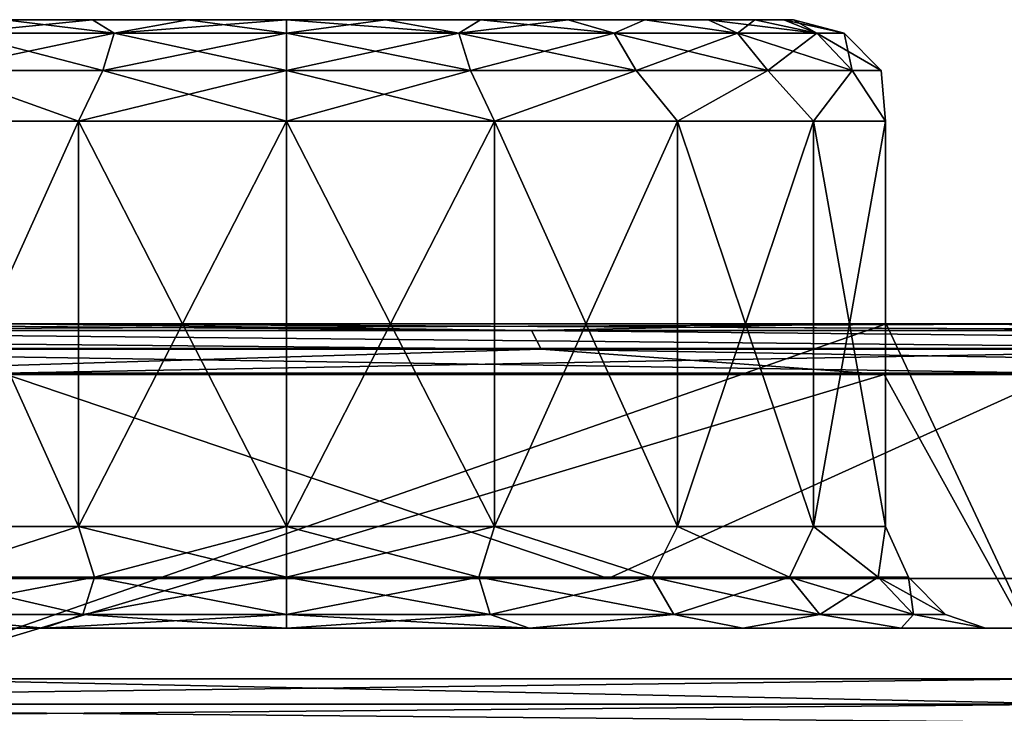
# Model space of a CAD drawing. Header units: millimetres. Extents: x -125 to 125, y -51 to 12.
# Tile 71 of 79: x 67.18 to 72.04, y 9.08 to 12.5. Entities that reach past the tile are written whole.
import ezdxf

# ---------------------------------------------------------------- set-up
doc = ezdxf.new("R2010")
doc.units = ezdxf.units.MM
doc.header["$LTSCALE"] = 65.185185
for name, color, linetype in [('1', 7, 'CONTINUOUS'), ('10', 7, 'CONTINUOUS'), ('11', 7, 'CONTINUOUS'), ('12', 7, 'CONTINUOUS'), ('2', 7, 'CONTINUOUS'), ('3', 7, 'CONTINUOUS'), ('33', 7, 'CONTINUOUS'), ('34', 7, 'CONTINUOUS'), ('4', 7, 'CONTINUOUS'), ('47', 7, 'CONTINUOUS'), ('48', 7, 'CONTINUOUS'), ('59', 7, 'CONTINUOUS'), ('60', 7, 'CONTINUOUS'), ('79', 7, 'CONTINUOUS'), ('80', 7, 'CONTINUOUS'), ('83', 7, 'CONTINUOUS'), ('85', 7, 'CONTINUOUS'), ('92', 7, 'CONTINUOUS')]:
    doc.layers.add(name, color=color, linetype=linetype)

msp = doc.modelspace()

# ---------------------------------------------------------------- linework, layer by layer
at = {"layer": '1', "linetype": 'CONTINUOUS'}
for points in [[(67.1061, 11, -105.3438), (67.1067, 11, -96.6265), (71.4571, 11, -102.4423), (67.1061, 11, -105.3438)], [(67.1067, 11, -96.6265), (67.2566, 11, -96.5223), (79.0941, 11, -96.6678), (67.1067, 11, -96.6265)], [(71.4571, 11, -102.4423), (67.1067, 11, -96.6265), (77.0169, 11, -98.3308), (71.4571, 11, -102.4423)], [(77.0169, 11, -98.3308), (67.1067, 11, -96.6265), (79.0941, 11, -96.6678), (77.0169, 11, -98.3308)], [(76.861, 11, 98.1353), (79.0942, 11, 96.3444), (67.1067, 11, 96.6265), (76.861, 11, 98.1353)], [(67.1067, 11, 96.6265), (79.0942, 11, 96.3444), (67.2566, 11, 96.5223), (67.1067, 11, 96.6265)], [(67.1069, 11, 105.0467), (76.861, 11, 98.1353), (67.1067, 11, 96.6265), (67.1069, 11, 105.0467)], [(71.3124, 11, 102.2384), (76.861, 11, 98.1353), (67.1069, 11, 105.0467), (71.3124, 11, 102.2384)], [(79.0941, 11, -96.6678), (67.2566, 11, -96.5223), (72.491, 11, -92.6556), (79.0941, 11, -96.6678)], [(67.2566, 11, 96.5223), (79.0942, 11, 96.3444), (72.491, 11, 92.6556), (67.2566, 11, 96.5223)]]:
    msp.add_3dface(points, dxfattribs=at)
at = {"layer": '10', "linetype": 'CONTINUOUS'}
for points in [[(67.1111, 12.5, 36.5444), (67.5434, 12.5, 36.7754), (67.1111, 12.5, 32.3869), (67.1111, 12.5, 36.5444)], [(67.1111, 12.5, 32.3869), (67.5434, 12.5, 36.7754), (67.5434, 12.5, 32.1559), (67.1111, 12.5, 32.3869)], [(67.5434, 12.5, 36.7754), (68.0124, 12.5, 36.9176), (67.5434, 12.5, 32.1559), (67.5434, 12.5, 36.7754)], [(67.5434, 12.5, 32.1559), (68.0124, 12.5, 36.9176), (68.0124, 12.5, 32.0137), (67.5434, 12.5, 32.1559)], [(68.0124, 12.5, 36.9176), (68.5, 12.5, 36.9656), (68.0124, 12.5, 32.0137), (68.0124, 12.5, 36.9176)], [(68.0124, 12.5, 32.0137), (68.5, 12.5, 36.9656), (68.5, 12.5, 31.9656), (68.0124, 12.5, 32.0137)], [(68.9876, 12.5, 32.0137), (68.5, 12.5, 31.9656), (68.9876, 12.5, 36.9176), (68.9876, 12.5, 32.0137)], [(68.5, 12.5, 31.9656), (68.5, 12.5, 36.9656), (68.9876, 12.5, 36.9176), (68.5, 12.5, 31.9656)], [(69.4566, 12.5, 32.1559), (68.9876, 12.5, 32.0137), (69.4566, 12.5, 36.7754), (69.4566, 12.5, 32.1559)], [(69.4566, 12.5, 36.7754), (68.9876, 12.5, 32.0137), (68.9876, 12.5, 36.9176), (69.4566, 12.5, 36.7754)], [(69.8889, 12.5, 32.3869), (69.4566, 12.5, 32.1559), (69.8889, 12.5, 36.5443), (69.8889, 12.5, 32.3869)], [(69.8889, 12.5, 36.5443), (69.4566, 12.5, 32.1559), (69.4566, 12.5, 36.7754), (69.8889, 12.5, 36.5443)], [(70.2677, 12.5, 32.6978), (69.8889, 12.5, 32.3869), (70.2677, 12.5, 36.2334), (70.2677, 12.5, 32.6978)], [(70.2677, 12.5, 36.2334), (69.8889, 12.5, 32.3869), (69.8889, 12.5, 36.5443), (70.2677, 12.5, 36.2334)], [(70.5787, 12.5, 33.0767), (70.2677, 12.5, 32.6978), (70.5787, 12.5, 35.8546), (70.5787, 12.5, 33.0767)], [(70.5787, 12.5, 35.8546), (70.2677, 12.5, 32.6978), (70.2677, 12.5, 36.2334), (70.5787, 12.5, 35.8546)], [(70.8097, 12.5, 35.4224), (70.5787, 12.5, 33.0767), (70.5787, 12.5, 35.8546), (70.8097, 12.5, 35.4224)], [(70.8097, 12.5, 33.5089), (70.5787, 12.5, 33.0767), (70.8097, 12.5, 35.4224), (70.8097, 12.5, 33.5089)], [(70.952, 12.5, 34.9534), (70.8097, 12.5, 33.5089), (70.8097, 12.5, 35.4224), (70.952, 12.5, 34.9534)], [(70.952, 12.5, 33.9779), (70.8097, 12.5, 33.5089), (70.952, 12.5, 34.9534), (70.952, 12.5, 33.9779)], [(71, 12.5, 34.4656), (70.952, 12.5, 33.9779), (70.952, 12.5, 34.9534), (71, 12.5, 34.4656)]]:
    msp.add_3dface(points, dxfattribs=at)
at = {"layer": '11', "linetype": 'CONTINUOUS'}
for points in [[(69.5261, 12, 37.2847), (68.5, 12, 37.4656), (69.5261, 10, 37.2847), (69.5261, 12, 37.2847)], [(68.5, 10, 31.4656), (69.5261, 12, 31.6466), (69.5261, 10, 31.6466), (68.5, 10, 31.4656)], [(68.5, 12, 31.4656), (69.5261, 12, 31.6466), (68.5, 10, 31.4656), (68.5, 12, 31.4656)], [(69.5261, 10, 37.2847), (68.5, 12, 37.4656), (68.5, 10, 37.4656), (69.5261, 10, 37.2847)], [(69.5261, 12, 31.6466), (70.4284, 12, 32.1675), (69.5261, 10, 31.6466), (69.5261, 12, 31.6466)], [(69.5261, 10, 31.6466), (70.4284, 12, 32.1675), (70.4284, 10, 32.1675), (69.5261, 10, 31.6466)], [(70.4284, 12, 36.7638), (69.5261, 12, 37.2847), (70.4284, 10, 36.7638), (70.4284, 12, 36.7638)], [(70.4284, 10, 36.7638), (69.5261, 12, 37.2847), (69.5261, 10, 37.2847), (70.4284, 10, 36.7638)], [(70.4284, 10, 32.1675), (71.0981, 12, 32.9656), (71.0981, 10, 32.9656), (70.4284, 10, 32.1675)], [(70.4284, 12, 32.1675), (71.0981, 12, 32.9656), (70.4284, 10, 32.1675), (70.4284, 12, 32.1675)], [(71.0981, 12, 35.9656), (70.4284, 12, 36.7638), (71.0981, 10, 35.9656), (71.0981, 12, 35.9656)], [(71.0981, 10, 35.9656), (70.4284, 12, 36.7638), (70.4284, 10, 36.7638), (71.0981, 10, 35.9656)], [(71.0981, 10, 32.9656), (71.4544, 12, 33.9447), (71.4544, 10, 33.9447), (71.0981, 10, 32.9656)], [(71.0981, 12, 32.9656), (71.4544, 12, 33.9447), (71.0981, 10, 32.9656), (71.0981, 12, 32.9656)], [(71.4544, 12, 34.9866), (71.0981, 12, 35.9656), (71.4544, 10, 34.9866), (71.4544, 12, 34.9866)], [(71.4544, 10, 34.9866), (71.0981, 12, 35.9656), (71.0981, 10, 35.9656), (71.4544, 10, 34.9866)], [(71.4544, 10, 33.9447), (71.4544, 12, 34.9866), (71.4544, 10, 34.9866), (71.4544, 10, 33.9447)], [(71.4544, 12, 33.9447), (71.4544, 12, 34.9866), (71.4544, 10, 33.9447), (71.4544, 12, 33.9447)]]:
    msp.add_3dface(points, dxfattribs=at)
at = {"layer": '12', "linetype": 'CONTINUOUS'}
for points in [[(67.4739, 12, 37.2847), (66.5716, 12, 36.7638), (67.4739, 10, 37.2847), (67.4739, 12, 37.2847)], [(66.5716, 10, 32.1675), (67.4739, 12, 31.6466), (67.4739, 10, 31.6466), (66.5716, 10, 32.1675)], [(66.5716, 12, 32.1675), (67.4739, 12, 31.6466), (66.5716, 10, 32.1675), (66.5716, 12, 32.1675)], [(67.4739, 10, 37.2847), (66.5716, 12, 36.7638), (66.5716, 10, 36.7638), (67.4739, 10, 37.2847)], [(68.5, 10, 37.4656), (68.5, 12, 37.4656), (67.4739, 12, 37.2847), (68.5, 10, 37.4656)], [(68.5, 10, 37.4656), (67.4739, 12, 37.2847), (67.4739, 10, 37.2847), (68.5, 10, 37.4656)], [(67.4739, 12, 31.6466), (68.5, 12, 31.4656), (67.4739, 10, 31.6466), (67.4739, 12, 31.6466)], [(68.5, 12, 31.4656), (68.5, 10, 31.4656), (67.4739, 10, 31.6466), (68.5, 12, 31.4656)]]:
    msp.add_3dface(points, dxfattribs=at)
at = {"layer": '2', "linetype": 'CONTINUOUS'}
for points in [[(62.6588, 9.5, -98.946), (62.6575, 9.5, -87.1152), (69.9376, 9.5, -93.9423), (62.6588, 9.5, -98.946)], [(62.6575, 9.5, 5.8077), (74.6433, 9.5), (62.6575, 9.5, -5.8077), (62.6575, 9.5, 5.8077)], [(74.6433, 9.5), (74.6433, 9.5, -11.2492), (62.6575, 9.5, -5.8077), (74.6433, 9.5)], [(62.6575, 9.5, 17.423), (74.6433, 9.5, 11.2492), (62.6575, 9.5, 5.8077), (62.6575, 9.5, 17.423)], [(74.6433, 9.5, 11.2492), (74.6433, 9.5), (62.6575, 9.5, 5.8077), (74.6433, 9.5, 11.2492)], [(62.6575, 9.5, 29.0384), (74.6433, 9.5, 22.4985), (62.6575, 9.5, 17.423), (62.6575, 9.5, 29.0384)], [(74.6433, 9.5, 22.4985), (74.6433, 9.5, 11.2492), (62.6575, 9.5, 17.423), (74.6433, 9.5, 22.4985)], [(62.6575, 9.5, 40.6538), (74.6433, 9.5, 33.7477), (62.6575, 9.5, 29.0384), (62.6575, 9.5, 40.6538)], [(74.6433, 9.5, 33.7477), (74.6433, 9.5, 22.4985), (62.6575, 9.5, 29.0384), (74.6433, 9.5, 33.7477)], [(62.6575, 9.5, 52.2691), (74.6433, 9.5, 44.9969), (62.6575, 9.5, 40.6538), (62.6575, 9.5, 52.2691)], [(74.6433, 9.5, 44.9969), (74.6433, 9.5, 33.7477), (62.6575, 9.5, 40.6538), (74.6433, 9.5, 44.9969)], [(62.6575, 9.5, 63.8845), (74.6433, 9.5, 56.2461), (62.6575, 9.5, 52.2691), (62.6575, 9.5, 63.8845)], [(74.6433, 9.5, 56.2461), (74.6433, 9.5, 44.9969), (62.6575, 9.5, 52.2691), (74.6433, 9.5, 56.2461)], [(62.6575, 9.5, 75.4998), (74.6433, 9.5, 67.4954), (62.6575, 9.5, 63.8845), (62.6575, 9.5, 75.4998)], [(74.6433, 9.5, 67.4954), (74.6433, 9.5, 56.2461), (62.6575, 9.5, 63.8845), (74.6433, 9.5, 67.4954)], [(62.6575, 9.5, 87.1152), (74.6433, 9.5, 78.7446), (62.6575, 9.5, 75.4998), (62.6575, 9.5, 87.1152)], [(74.6433, 9.5, 78.7446), (74.6433, 9.5, 67.4954), (62.6575, 9.5, 75.4998), (74.6433, 9.5, 78.7446)], [(62.6588, 9.5, 98.946), (74.6484, 9.5, 90.2444), (62.6575, 9.5, 87.1152), (62.6588, 9.5, 98.946)], [(74.6433, 9.5, -11.2492), (74.6433, 9.5, -22.4985), (62.6575, 9.5, -17.423), (74.6433, 9.5, -11.2492)], [(62.6575, 9.5, -87.1152), (74.6484, 9.5, -90.2444), (69.9376, 9.5, -93.9423), (62.6575, 9.5, -87.1152)], [(62.6575, 9.5, -75.4998), (74.6433, 9.5, -78.7446), (62.6575, 9.5, -87.1152), (62.6575, 9.5, -75.4998)], [(74.6433, 9.5, -78.7446), (74.6484, 9.5, -90.2444), (62.6575, 9.5, -87.1152), (74.6433, 9.5, -78.7446)], [(62.6575, 9.5, -63.8845), (74.6433, 9.5, -67.4954), (62.6575, 9.5, -75.4998), (62.6575, 9.5, -63.8845)], [(74.6433, 9.5, -67.4954), (74.6433, 9.5, -78.7446), (62.6575, 9.5, -75.4998), (74.6433, 9.5, -67.4954)], [(62.6575, 9.5, -52.2691), (74.6433, 9.5, -56.2461), (62.6575, 9.5, -63.8845), (62.6575, 9.5, -52.2691)], [(74.6433, 9.5, -56.2461), (74.6433, 9.5, -67.4954), (62.6575, 9.5, -63.8845), (74.6433, 9.5, -56.2461)], [(62.6575, 9.5, -40.6538), (74.6433, 9.5, -44.9969), (62.6575, 9.5, -52.2691), (62.6575, 9.5, -40.6538)], [(74.6433, 9.5, -44.9969), (74.6433, 9.5, -56.2461), (62.6575, 9.5, -52.2691), (74.6433, 9.5, -44.9969)], [(62.6575, 9.5, -29.0384), (74.6433, 9.5, -33.7477), (62.6575, 9.5, -40.6538), (62.6575, 9.5, -29.0384)], [(74.6433, 9.5, -33.7477), (74.6433, 9.5, -44.9969), (62.6575, 9.5, -40.6538), (74.6433, 9.5, -33.7477)], [(62.6575, 9.5, -17.423), (74.6433, 9.5, -22.4985), (62.6575, 9.5, -29.0384), (62.6575, 9.5, -17.423)], [(74.6433, 9.5, -22.4985), (74.6433, 9.5, -33.7477), (62.6575, 9.5, -29.0384), (74.6433, 9.5, -22.4985)], [(62.6575, 9.5, -5.8077), (74.6433, 9.5, -11.2492), (62.6575, 9.5, -17.423), (62.6575, 9.5, -5.8077)], [(74.6484, 9.5, 90.2444), (74.6433, 9.5, 78.7446), (62.6575, 9.5, 87.1152), (74.6484, 9.5, 90.2444)], [(69.9376, 9.5, 93.9423), (74.6484, 9.5, 90.2444), (62.6588, 9.5, 98.946), (69.9376, 9.5, 93.9423)]]:
    msp.add_3dface(points, dxfattribs=at)
at = {"layer": '3', "linetype": 'CONTINUOUS'}
for points in [[(67.1061, 11, -105.3438), (71.4571, 11, -102.4423), (66.4519, 9.25, -105.7577), (67.1061, 11, -105.3438)], [(66.4519, 9.25, -105.7577), (71.4571, 11, -102.4423), (72.2773, 9.25, -101.8653), (66.4519, 9.25, -105.7577)], [(71.4571, 11, -102.4423), (77.0169, 11, -98.3308), (72.2773, 9.25, -101.8653), (71.4571, 11, -102.4423)]]:
    msp.add_3dface(points, dxfattribs=at)
at = {"layer": '33', "linetype": 'CONTINUOUS'}
for points in [[(64.4943, 9.7435, -98.0588), (70.0868, 9.7435, -94.1429), (67.0992, 10.7565, -96.3273), (64.4943, 9.7435, -98.0588)], [(67.0992, 10.7565, -96.3273), (70.0868, 9.7435, -94.1429), (72.3219, 10.7565, -92.4706), (67.0992, 10.7565, -96.3273)], [(70.0868, 9.7435, -94.1429), (75.4421, 9.7435, -89.9084), (72.3219, 10.7565, -92.4706), (70.0868, 9.7435, -94.1429)]]:
    msp.add_3dface(points, dxfattribs=at)
at = {"layer": '34', "linetype": 'CONTINUOUS'}
for points in [[(64.4943, 9.7435, 98.0588), (67.0992, 10.7565, 96.3273), (70.0868, 9.7435, 94.1429), (64.4943, 9.7435, 98.0588)], [(67.0992, 10.7565, 96.3273), (72.3219, 10.7565, 92.4706), (70.0868, 9.7435, 94.1429), (67.0992, 10.7565, 96.3273)], [(70.0868, 9.7435, 94.1429), (72.3219, 10.7565, 92.4706), (75.4421, 9.7435, 89.9084), (70.0868, 9.7435, 94.1429)]]:
    msp.add_3dface(points, dxfattribs=at)
at = {"layer": '4', "linetype": 'CONTINUOUS'}
for points in [[(65.6692, 10.75, 106.2455), (66.4519, 9.25, 105.7577), (71.4475, 10.75, 102.449), (65.6692, 10.75, 106.2455)], [(66.4519, 9.25, 105.7577), (72.2773, 9.25, 101.8653), (71.4475, 10.75, 102.449), (66.4519, 9.25, 105.7577)], [(71.4475, 10.75, 102.449), (72.2773, 9.25, 101.8653), (77.0068, 10.75, 98.3386), (71.4475, 10.75, 102.449)]]:
    msp.add_3dface(points, dxfattribs=at)
at = {"layer": '47', "linetype": 'CONTINUOUS'}
for points in [[(67.6503, 12.4331, 37.0808), (67.1111, 12.5, 36.5444), (66.8837, 12.4331, 36.6903), (67.6503, 12.4331, 37.0808)], [(66.8837, 12.4331, 32.241), (67.5434, 12.5, 32.1559), (67.6503, 12.4331, 31.8505), (66.8837, 12.4331, 32.241)], [(67.1111, 12.5, 32.3869), (67.5434, 12.5, 32.1559), (66.8837, 12.4331, 32.241), (67.1111, 12.5, 32.3869)], [(67.5434, 12.5, 36.7754), (67.1111, 12.5, 36.5444), (67.6503, 12.4331, 37.0808), (67.5434, 12.5, 36.7754)], [(68.0124, 12.5, 36.9176), (67.5434, 12.5, 36.7754), (67.6503, 12.4331, 37.0808), (68.0124, 12.5, 36.9176)], [(67.5434, 12.5, 32.1559), (68.0124, 12.5, 32.0137), (67.6503, 12.4331, 31.8505), (67.5434, 12.5, 32.1559)], [(67.6503, 12.4331, 31.8505), (68.5, 12.5, 31.9656), (68.5, 12.4331, 31.7159), (67.6503, 12.4331, 31.8505)], [(68.0124, 12.5, 32.0137), (68.5, 12.5, 31.9656), (67.6503, 12.4331, 31.8505), (68.0124, 12.5, 32.0137)], [(68.5, 12.4331, 37.2154), (68.0124, 12.5, 36.9176), (67.6503, 12.4331, 37.0808), (68.5, 12.4331, 37.2154)], [(68.5, 12.5, 36.9656), (68.0124, 12.5, 36.9176), (68.5, 12.4331, 37.2154), (68.5, 12.5, 36.9656)], [(67.5936, 12.25, 37.2551), (66.8837, 12.4331, 36.6903), (66.776, 12.25, 36.8385), (67.5936, 12.25, 37.2551)], [(66.8837, 12.4331, 32.241), (67.6503, 12.4331, 31.8505), (66.776, 12.25, 32.0928), (66.8837, 12.4331, 32.241)], [(66.776, 12.25, 32.0928), (67.6503, 12.4331, 31.8505), (67.5936, 12.25, 31.6762), (66.776, 12.25, 32.0928)], [(67.6503, 12.4331, 37.0808), (66.8837, 12.4331, 36.6903), (67.5936, 12.25, 37.2551), (67.6503, 12.4331, 37.0808)], [(67.6503, 12.4331, 31.8505), (68.5, 12.4331, 31.7159), (67.5936, 12.25, 31.6762), (67.6503, 12.4331, 31.8505)], [(67.5936, 12.25, 31.6762), (68.5, 12.4331, 31.7159), (68.5, 12.25, 31.5326), (67.5936, 12.25, 31.6762)], [(68.5, 12.25, 37.3987), (67.6503, 12.4331, 37.0808), (67.5936, 12.25, 37.2551), (68.5, 12.25, 37.3987)], [(68.5, 12.4331, 37.2154), (67.6503, 12.4331, 37.0808), (68.5, 12.25, 37.3987), (68.5, 12.4331, 37.2154)], [(67.4739, 12, 31.6466), (66.5716, 12, 32.1675), (66.776, 12.25, 32.0928), (67.4739, 12, 31.6466)], [(66.5716, 12, 36.7638), (67.4739, 12, 37.2847), (66.776, 12.25, 36.8385), (66.5716, 12, 36.7638)], [(67.4739, 12, 37.2847), (67.5936, 12.25, 37.2551), (66.776, 12.25, 36.8385), (67.4739, 12, 37.2847)], [(67.4739, 12, 31.6466), (66.776, 12.25, 32.0928), (67.5936, 12.25, 31.6762), (67.4739, 12, 31.6466)], [(68.5, 12, 31.4656), (67.4739, 12, 31.6466), (68.5, 12.25, 31.5326), (68.5, 12, 31.4656)], [(67.4739, 12, 37.2847), (68.5, 12, 37.4656), (67.5936, 12.25, 37.2551), (67.4739, 12, 37.2847)], [(67.4739, 12, 31.6466), (67.5936, 12.25, 31.6762), (68.5, 12.25, 31.5326), (67.4739, 12, 31.6466)], [(68.5, 12, 37.4656), (68.5, 12.25, 37.3987), (67.5936, 12.25, 37.2551), (68.5, 12, 37.4656)]]:
    msp.add_3dface(points, dxfattribs=at)
at = {"layer": '48', "linetype": 'CONTINUOUS'}
for points in [[(68.9876, 12.5, 36.9176), (68.5, 12.5, 36.9656), (69.3497, 12.4331, 37.0808), (68.9876, 12.5, 36.9176)], [(68.5, 12.5, 36.9656), (68.5, 12.4331, 37.2154), (69.3497, 12.4331, 37.0808), (68.5, 12.5, 36.9656)], [(68.5, 12.5, 31.9656), (68.9876, 12.5, 32.0137), (68.5, 12.4331, 31.7159), (68.5, 12.5, 31.9656)], [(68.5, 12.4331, 31.7159), (68.9876, 12.5, 32.0137), (69.3497, 12.4331, 31.8505), (68.5, 12.4331, 31.7159)], [(68.9876, 12.5, 32.0137), (69.4566, 12.5, 32.1559), (69.3497, 12.4331, 31.8505), (68.9876, 12.5, 32.0137)], [(69.4566, 12.5, 36.7754), (68.9876, 12.5, 36.9176), (69.3497, 12.4331, 37.0808), (69.4566, 12.5, 36.7754)], [(69.4566, 12.5, 32.1559), (69.8889, 12.5, 32.3869), (69.3497, 12.4331, 31.8505), (69.4566, 12.5, 32.1559)], [(69.3497, 12.4331, 31.8505), (69.8889, 12.5, 32.3869), (70.1163, 12.4331, 32.241), (69.3497, 12.4331, 31.8505)], [(70.1163, 12.4331, 36.6903), (69.4566, 12.5, 36.7754), (69.3497, 12.4331, 37.0808), (70.1163, 12.4331, 36.6903)], [(69.8889, 12.5, 36.5443), (69.4566, 12.5, 36.7754), (70.1163, 12.4331, 36.6903), (69.8889, 12.5, 36.5443)], [(70.2677, 12.5, 36.2334), (69.8889, 12.5, 36.5443), (70.1163, 12.4331, 36.6903), (70.2677, 12.5, 36.2334)], [(69.8889, 12.5, 32.3869), (70.2677, 12.5, 32.6978), (70.1163, 12.4331, 32.241), (69.8889, 12.5, 32.3869)], [(70.1163, 12.4331, 32.241), (70.2677, 12.5, 32.6978), (70.7246, 12.4331, 32.8494), (70.1163, 12.4331, 32.241)], [(70.7246, 12.4331, 36.0819), (70.2677, 12.5, 36.2334), (70.1163, 12.4331, 36.6903), (70.7246, 12.4331, 36.0819)], [(70.5787, 12.5, 35.8546), (70.2677, 12.5, 36.2334), (70.7246, 12.4331, 36.0819), (70.5787, 12.5, 35.8546)], [(70.2677, 12.5, 32.6978), (70.5787, 12.5, 33.0767), (70.7246, 12.4331, 32.8494), (70.2677, 12.5, 32.6978)], [(71.1152, 12.4331, 35.3154), (70.5787, 12.5, 35.8546), (70.7246, 12.4331, 36.0819), (71.1152, 12.4331, 35.3154)], [(70.8097, 12.5, 35.4224), (70.5787, 12.5, 35.8546), (71.1152, 12.4331, 35.3154), (70.8097, 12.5, 35.4224)], [(70.5787, 12.5, 33.0767), (70.8097, 12.5, 33.5089), (70.7246, 12.4331, 32.8494), (70.5787, 12.5, 33.0767)], [(70.7246, 12.4331, 32.8494), (70.8097, 12.5, 33.5089), (71.1152, 12.4331, 33.6159), (70.7246, 12.4331, 32.8494)], [(70.952, 12.5, 34.9534), (70.8097, 12.5, 35.4224), (71.1152, 12.4331, 35.3154), (70.952, 12.5, 34.9534)], [(70.8097, 12.5, 33.5089), (70.952, 12.5, 33.9779), (71.1152, 12.4331, 33.6159), (70.8097, 12.5, 33.5089)], [(71.2498, 12.4331, 34.4656), (70.952, 12.5, 34.9534), (71.1152, 12.4331, 35.3154), (71.2498, 12.4331, 34.4656)], [(71, 12.5, 34.4656), (70.952, 12.5, 34.9534), (71.2498, 12.4331, 34.4656), (71, 12.5, 34.4656)], [(70.952, 12.5, 33.9779), (71, 12.5, 34.4656), (71.1152, 12.4331, 33.6159), (70.952, 12.5, 33.9779)], [(71.1152, 12.4331, 33.6159), (71, 12.5, 34.4656), (71.2498, 12.4331, 34.4656), (71.1152, 12.4331, 33.6159)], [(68.5, 12.4331, 37.2154), (68.5, 12.25, 37.3987), (69.4064, 12.25, 37.2551), (68.5, 12.4331, 37.2154)], [(69.3497, 12.4331, 37.0808), (68.5, 12.4331, 37.2154), (69.4064, 12.25, 37.2551), (69.3497, 12.4331, 37.0808)], [(68.5, 12.25, 31.5326), (68.5, 12.4331, 31.7159), (69.3497, 12.4331, 31.8505), (68.5, 12.25, 31.5326)], [(68.5, 12.25, 31.5326), (69.3497, 12.4331, 31.8505), (69.4064, 12.25, 31.6762), (68.5, 12.25, 31.5326)], [(70.1163, 12.4331, 36.6903), (69.3497, 12.4331, 37.0808), (70.224, 12.25, 36.8385), (70.1163, 12.4331, 36.6903)], [(70.224, 12.25, 36.8385), (69.3497, 12.4331, 37.0808), (69.4064, 12.25, 37.2551), (70.224, 12.25, 36.8385)], [(69.3497, 12.4331, 31.8505), (70.1163, 12.4331, 32.241), (69.4064, 12.25, 31.6762), (69.3497, 12.4331, 31.8505)], [(69.4064, 12.25, 31.6762), (70.1163, 12.4331, 32.241), (70.224, 12.25, 32.0928), (69.4064, 12.25, 31.6762)], [(70.7246, 12.4331, 36.0819), (70.1163, 12.4331, 36.6903), (70.8729, 12.25, 36.1896), (70.7246, 12.4331, 36.0819)], [(70.8729, 12.25, 36.1896), (70.1163, 12.4331, 36.6903), (70.224, 12.25, 36.8385), (70.8729, 12.25, 36.1896)], [(70.1163, 12.4331, 32.241), (70.7246, 12.4331, 32.8494), (70.224, 12.25, 32.0928), (70.1163, 12.4331, 32.241)], [(70.224, 12.25, 32.0928), (70.7246, 12.4331, 32.8494), (70.8729, 12.25, 32.7417), (70.224, 12.25, 32.0928)], [(71.1152, 12.4331, 35.3154), (70.7246, 12.4331, 36.0819), (71.2895, 12.25, 35.372), (71.1152, 12.4331, 35.3154)], [(71.2895, 12.25, 35.372), (70.7246, 12.4331, 36.0819), (70.8729, 12.25, 36.1896), (71.2895, 12.25, 35.372)], [(70.7246, 12.4331, 32.8494), (71.1152, 12.4331, 33.6159), (70.8729, 12.25, 32.7417), (70.7246, 12.4331, 32.8494)], [(70.8729, 12.25, 32.7417), (71.1152, 12.4331, 33.6159), (71.2895, 12.25, 33.5593), (70.8729, 12.25, 32.7417)], [(71.2498, 12.4331, 34.4656), (71.1152, 12.4331, 35.3154), (71.433, 12.25, 34.4656), (71.2498, 12.4331, 34.4656)], [(71.433, 12.25, 34.4656), (71.1152, 12.4331, 35.3154), (71.2895, 12.25, 35.372), (71.433, 12.25, 34.4656)], [(71.1152, 12.4331, 33.6159), (71.2498, 12.4331, 34.4656), (71.2895, 12.25, 33.5593), (71.1152, 12.4331, 33.6159)], [(71.2895, 12.25, 33.5593), (71.2498, 12.4331, 34.4656), (71.433, 12.25, 34.4656), (71.2895, 12.25, 33.5593)], [(69.5261, 12, 31.6466), (68.5, 12, 31.4656), (69.4064, 12.25, 31.6762), (69.5261, 12, 31.6466)], [(68.5, 12, 31.4656), (68.5, 12.25, 31.5326), (69.4064, 12.25, 31.6762), (68.5, 12, 31.4656)], [(68.5, 12.25, 37.3987), (69.5261, 12, 37.2847), (69.4064, 12.25, 37.2551), (68.5, 12.25, 37.3987)], [(68.5, 12, 37.4656), (69.5261, 12, 37.2847), (68.5, 12.25, 37.3987), (68.5, 12, 37.4656)], [(69.5261, 12, 37.2847), (70.224, 12.25, 36.8385), (69.4064, 12.25, 37.2551), (69.5261, 12, 37.2847)], [(69.5261, 12, 31.6466), (69.4064, 12.25, 31.6762), (70.224, 12.25, 32.0928), (69.5261, 12, 31.6466)], [(69.5261, 12, 37.2847), (70.4284, 12, 36.7638), (70.224, 12.25, 36.8385), (69.5261, 12, 37.2847)], [(70.4284, 12, 32.1675), (69.5261, 12, 31.6466), (70.224, 12.25, 32.0928), (70.4284, 12, 32.1675)], [(70.4284, 12, 32.1675), (70.224, 12.25, 32.0928), (70.8729, 12.25, 32.7417), (70.4284, 12, 32.1675)], [(70.4284, 12, 36.7638), (70.8729, 12.25, 36.1896), (70.224, 12.25, 36.8385), (70.4284, 12, 36.7638)], [(71.0981, 12, 32.9656), (70.4284, 12, 32.1675), (70.8729, 12.25, 32.7417), (71.0981, 12, 32.9656)], [(70.4284, 12, 36.7638), (71.0981, 12, 35.9656), (70.8729, 12.25, 36.1896), (70.4284, 12, 36.7638)], [(71.0981, 12, 35.9656), (71.2895, 12.25, 35.372), (70.8729, 12.25, 36.1896), (71.0981, 12, 35.9656)], [(71.0981, 12, 32.9656), (70.8729, 12.25, 32.7417), (71.2895, 12.25, 33.5593), (71.0981, 12, 32.9656)], [(71.4544, 12, 33.9447), (71.0981, 12, 32.9656), (71.2895, 12.25, 33.5593), (71.4544, 12, 33.9447)], [(71.0981, 12, 35.9656), (71.4544, 12, 34.9866), (71.2895, 12.25, 35.372), (71.0981, 12, 35.9656)], [(71.4544, 12, 34.9866), (71.433, 12.25, 34.4656), (71.2895, 12.25, 35.372), (71.4544, 12, 34.9866)], [(71.4544, 12, 33.9447), (71.2895, 12.25, 33.5593), (71.433, 12.25, 34.4656), (71.4544, 12, 33.9447)], [(71.4544, 12, 34.9866), (71.4544, 12, 33.9447), (71.433, 12.25, 34.4656), (71.4544, 12, 34.9866)]]:
    msp.add_3dface(points, dxfattribs=at)
at = {"layer": '59', "linetype": 'CONTINUOUS'}
for points in [[(66.5716, 10, 32.1675), (67.4739, 10, 31.6466), (66.6973, 9.75, 31.9844), (66.5716, 10, 32.1675)], [(67.4739, 10, 37.2847), (66.5716, 10, 36.7638), (66.6973, 9.75, 36.9469), (67.4739, 10, 37.2847)], [(67.4739, 10, 31.6466), (67.5522, 9.75, 31.5488), (66.6973, 9.75, 31.9844), (67.4739, 10, 31.6466)], [(67.4739, 10, 37.2847), (66.6973, 9.75, 36.9469), (67.5522, 9.75, 37.3825), (67.4739, 10, 37.2847)], [(68.5, 10, 37.4656), (67.4739, 10, 37.2847), (68.5, 9.75, 37.5326), (68.5, 10, 37.4656)], [(67.4739, 10, 31.6466), (68.5, 10, 31.4656), (67.5522, 9.75, 31.5488), (67.4739, 10, 31.6466)], [(67.4739, 10, 37.2847), (67.5522, 9.75, 37.3825), (68.5, 9.75, 37.5326), (67.4739, 10, 37.2847)], [(68.5, 10, 31.4656), (68.5, 9.75, 31.3987), (67.5522, 9.75, 31.5488), (68.5, 10, 31.4656)], [(67.4956, 9.5669, 31.3745), (66.5896, 9.5669, 31.8362), (67.5522, 9.75, 31.5488), (67.4956, 9.5669, 31.3745)], [(66.5896, 9.5669, 37.0951), (67.4956, 9.5669, 37.5568), (66.6973, 9.75, 36.9469), (66.5896, 9.5669, 37.0951)], [(67.5522, 9.75, 31.5488), (66.5896, 9.5669, 31.8362), (66.6973, 9.75, 31.9844), (67.5522, 9.75, 31.5488)], [(66.6973, 9.75, 36.9469), (67.4956, 9.5669, 37.5568), (67.5522, 9.75, 37.3825), (66.6973, 9.75, 36.9469)], [(68.5, 9.75, 31.3987), (67.4956, 9.5669, 31.3745), (67.5522, 9.75, 31.5488), (68.5, 9.75, 31.3987)], [(68.5, 9.5669, 31.2154), (67.4956, 9.5669, 31.3745), (68.5, 9.75, 31.3987), (68.5, 9.5669, 31.2154)], [(67.4956, 9.5669, 37.5568), (68.5, 9.5669, 37.7159), (67.5522, 9.75, 37.3825), (67.4956, 9.5669, 37.5568)], [(67.5522, 9.75, 37.3825), (68.5, 9.5669, 37.7159), (68.5, 9.75, 37.5326), (67.5522, 9.75, 37.3825)], [(67.303, 9.5, 37.7546), (66.5896, 9.5669, 37.0951), (66.2503, 9.5, 37.1468), (67.303, 9.5, 37.7546)], [(66.2503, 9.5, 31.7844), (66.5896, 9.5669, 31.8362), (67.303, 9.5, 31.1767), (66.2503, 9.5, 31.7844)], [(66.5896, 9.5669, 31.8362), (67.4956, 9.5669, 31.3745), (67.303, 9.5, 31.1767), (66.5896, 9.5669, 31.8362)], [(67.4956, 9.5669, 37.5568), (66.5896, 9.5669, 37.0951), (67.303, 9.5, 37.7546), (67.4956, 9.5669, 37.5568)], [(68.5, 9.5669, 31.2154), (68.5, 9.5, 30.9656), (67.303, 9.5, 31.1767), (68.5, 9.5669, 31.2154)], [(67.4956, 9.5669, 31.3745), (68.5, 9.5669, 31.2154), (67.303, 9.5, 31.1767), (67.4956, 9.5669, 31.3745)], [(68.5, 9.5, 37.9656), (67.4956, 9.5669, 37.5568), (67.303, 9.5, 37.7546), (68.5, 9.5, 37.9656)], [(68.5, 9.5669, 37.7159), (67.4956, 9.5669, 37.5568), (68.5, 9.5, 37.9656), (68.5, 9.5669, 37.7159)]]:
    msp.add_3dface(points, dxfattribs=at)
at = {"layer": '60', "linetype": 'CONTINUOUS'}
for points in [[(69.5261, 10, 37.2847), (68.5, 10, 37.4656), (69.4478, 9.75, 37.3825), (69.5261, 10, 37.2847)], [(68.5, 10, 31.4656), (69.5261, 10, 31.6466), (68.5, 9.75, 31.3987), (68.5, 10, 31.4656)], [(68.5, 9.75, 31.3987), (69.5261, 10, 31.6466), (69.4478, 9.75, 31.5488), (68.5, 9.75, 31.3987)], [(68.5, 10, 37.4656), (68.5, 9.75, 37.5326), (69.4478, 9.75, 37.3825), (68.5, 10, 37.4656)], [(69.5261, 10, 31.6466), (70.3027, 9.75, 31.9844), (69.4478, 9.75, 31.5488), (69.5261, 10, 31.6466)], [(69.5261, 10, 37.2847), (69.4478, 9.75, 37.3825), (70.3027, 9.75, 36.9469), (69.5261, 10, 37.2847)], [(69.5261, 10, 31.6466), (70.4284, 10, 32.1675), (70.3027, 9.75, 31.9844), (69.5261, 10, 31.6466)], [(70.4284, 10, 36.7638), (69.5261, 10, 37.2847), (70.3027, 9.75, 36.9469), (70.4284, 10, 36.7638)], [(70.4284, 10, 36.7638), (70.3027, 9.75, 36.9469), (70.9812, 9.75, 36.2684), (70.4284, 10, 36.7638)], [(70.4284, 10, 32.1675), (70.9812, 9.75, 32.6629), (70.3027, 9.75, 31.9844), (70.4284, 10, 32.1675)], [(70.4284, 10, 32.1675), (71.0981, 10, 32.9656), (70.9812, 9.75, 32.6629), (70.4284, 10, 32.1675)], [(71.0981, 10, 35.9656), (70.4284, 10, 36.7638), (70.9812, 9.75, 36.2684), (71.0981, 10, 35.9656)], [(71.0981, 10, 32.9656), (71.4169, 9.75, 33.5179), (70.9812, 9.75, 32.6629), (71.0981, 10, 32.9656)], [(71.0981, 10, 35.9656), (70.9812, 9.75, 36.2684), (71.4169, 9.75, 35.4134), (71.0981, 10, 35.9656)], [(71.0981, 10, 32.9656), (71.4544, 10, 33.9447), (71.4169, 9.75, 33.5179), (71.0981, 10, 32.9656)], [(71.4544, 10, 34.9866), (71.0981, 10, 35.9656), (71.4169, 9.75, 35.4134), (71.4544, 10, 34.9866)], [(71.4544, 10, 33.9447), (71.567, 9.75, 34.4656), (71.4169, 9.75, 33.5179), (71.4544, 10, 33.9447)], [(71.4544, 10, 34.9866), (71.4169, 9.75, 35.4134), (71.567, 9.75, 34.4656), (71.4544, 10, 34.9866)], [(71.4544, 10, 33.9447), (71.4544, 10, 34.9866), (71.567, 9.75, 34.4656), (71.4544, 10, 33.9447)], [(68.5, 9.75, 37.5326), (69.5044, 9.5669, 37.5568), (69.4478, 9.75, 37.3825), (68.5, 9.75, 37.5326)], [(68.5, 9.75, 37.5326), (68.5, 9.5669, 37.7159), (69.5044, 9.5669, 37.5568), (68.5, 9.75, 37.5326)], [(68.5, 9.5669, 31.2154), (68.5, 9.75, 31.3987), (69.4478, 9.75, 31.5488), (68.5, 9.5669, 31.2154)], [(69.5044, 9.5669, 31.3745), (68.5, 9.5669, 31.2154), (69.4478, 9.75, 31.5488), (69.5044, 9.5669, 31.3745)], [(69.4478, 9.75, 37.3825), (70.4104, 9.5669, 37.0951), (70.3027, 9.75, 36.9469), (69.4478, 9.75, 37.3825)], [(69.5044, 9.5669, 37.5568), (70.4104, 9.5669, 37.0951), (69.4478, 9.75, 37.3825), (69.5044, 9.5669, 37.5568)], [(70.3027, 9.75, 31.9844), (69.5044, 9.5669, 31.3745), (69.4478, 9.75, 31.5488), (70.3027, 9.75, 31.9844)], [(70.4104, 9.5669, 31.8362), (69.5044, 9.5669, 31.3745), (70.3027, 9.75, 31.9844), (70.4104, 9.5669, 31.8362)], [(70.4104, 9.5669, 37.0951), (71.1295, 9.5669, 36.3761), (70.3027, 9.75, 36.9469), (70.4104, 9.5669, 37.0951)], [(70.3027, 9.75, 36.9469), (71.1295, 9.5669, 36.3761), (70.9812, 9.75, 36.2684), (70.3027, 9.75, 36.9469)], [(70.9812, 9.75, 32.6629), (70.4104, 9.5669, 31.8362), (70.3027, 9.75, 31.9844), (70.9812, 9.75, 32.6629)], [(71.1295, 9.5669, 32.5552), (70.4104, 9.5669, 31.8362), (70.9812, 9.75, 32.6629), (71.1295, 9.5669, 32.5552)], [(71.1295, 9.5669, 36.3761), (71.5911, 9.5669, 35.47), (70.9812, 9.75, 36.2684), (71.1295, 9.5669, 36.3761)], [(71.4169, 9.75, 33.5179), (71.1295, 9.5669, 32.5552), (70.9812, 9.75, 32.6629), (71.4169, 9.75, 33.5179)], [(70.9812, 9.75, 36.2684), (71.5911, 9.5669, 35.47), (71.4169, 9.75, 35.4134), (70.9812, 9.75, 36.2684)], [(71.5911, 9.5669, 33.4613), (71.1295, 9.5669, 32.5552), (71.4169, 9.75, 33.5179), (71.5911, 9.5669, 33.4613)], [(71.5911, 9.5669, 35.47), (71.7502, 9.5669, 34.4656), (71.4169, 9.75, 35.4134), (71.5911, 9.5669, 35.47)], [(71.567, 9.75, 34.4656), (71.5911, 9.5669, 33.4613), (71.4169, 9.75, 33.5179), (71.567, 9.75, 34.4656)], [(71.4169, 9.75, 35.4134), (71.7502, 9.5669, 34.4656), (71.567, 9.75, 34.4656), (71.4169, 9.75, 35.4134)], [(71.7502, 9.5669, 34.4656), (71.5911, 9.5669, 33.4613), (71.567, 9.75, 34.4656), (71.7502, 9.5669, 34.4656)], [(69.5044, 9.5669, 37.5568), (68.5, 9.5669, 37.7159), (69.697, 9.5, 37.7546), (69.5044, 9.5669, 37.5568)], [(68.5, 9.5669, 37.7159), (68.5, 9.5, 37.9656), (69.697, 9.5, 37.7546), (68.5, 9.5669, 37.7159)], [(68.5, 9.5, 30.9656), (68.5, 9.5669, 31.2154), (69.5044, 9.5669, 31.3745), (68.5, 9.5, 30.9656)], [(68.5, 9.5, 30.9656), (69.5044, 9.5669, 31.3745), (69.697, 9.5, 31.1767), (68.5, 9.5, 30.9656)], [(70.4104, 9.5669, 37.0951), (69.5044, 9.5669, 37.5568), (69.697, 9.5, 37.7546), (70.4104, 9.5669, 37.0951)], [(69.5044, 9.5669, 31.3745), (70.4104, 9.5669, 31.8362), (69.697, 9.5, 31.1767), (69.5044, 9.5669, 31.3745)], [(70.7497, 9.5, 37.1468), (70.4104, 9.5669, 37.0951), (69.697, 9.5, 37.7546), (70.7497, 9.5, 37.1468)], [(69.697, 9.5, 31.1767), (70.4104, 9.5669, 31.8362), (70.7497, 9.5, 31.7844), (69.697, 9.5, 31.1767)], [(71.1295, 9.5669, 36.3761), (70.4104, 9.5669, 37.0951), (70.7497, 9.5, 37.1468), (71.1295, 9.5669, 36.3761)], [(70.4104, 9.5669, 31.8362), (71.1295, 9.5669, 32.5552), (70.7497, 9.5, 31.7844), (70.4104, 9.5669, 31.8362)], [(71.5311, 9.5, 36.2157), (71.1295, 9.5669, 36.3761), (70.7497, 9.5, 37.1468), (71.5311, 9.5, 36.2157)], [(70.7497, 9.5, 31.7844), (71.1295, 9.5669, 32.5552), (71.5311, 9.5, 32.7156), (70.7497, 9.5, 31.7844)], [(71.5911, 9.5669, 35.47), (71.1295, 9.5669, 36.3761), (71.5311, 9.5, 36.2157), (71.5911, 9.5669, 35.47)], [(71.1295, 9.5669, 32.5552), (71.5911, 9.5669, 33.4613), (71.5311, 9.5, 32.7156), (71.1295, 9.5669, 32.5552)], [(71.9468, 9.5, 35.0734), (71.5911, 9.5669, 35.47), (71.5311, 9.5, 36.2157), (71.9468, 9.5, 35.0734)], [(71.5311, 9.5, 32.7156), (71.5911, 9.5669, 33.4613), (71.9468, 9.5, 33.8579), (71.5311, 9.5, 32.7156)], [(71.7502, 9.5669, 34.4656), (71.5911, 9.5669, 35.47), (71.9468, 9.5, 35.0734), (71.7502, 9.5669, 34.4656)], [(71.5911, 9.5669, 33.4613), (71.7502, 9.5669, 34.4656), (71.9468, 9.5, 33.8579), (71.5911, 9.5669, 33.4613)], [(71.9468, 9.5, 33.8579), (71.7502, 9.5669, 34.4656), (71.9468, 9.5, 35.0734), (71.9468, 9.5, 33.8579)]]:
    msp.add_3dface(points, dxfattribs=at)
at = {"layer": '79', "linetype": 'CONTINUOUS'}
for points in [[(72.4309, 9.1251, 101.715), (66.4519, 9.25, 105.7577), (62.4343, 9.1251, 108.1395), (72.4309, 9.1251, 101.715)], [(72.2773, 9.25, 101.8653), (66.4519, 9.25, 105.7577), (72.4309, 9.1251, 101.715), (72.2773, 9.25, 101.8653)], [(72.3778, 9.0335, 101.6404), (62.4343, 9.1251, 108.1395), (62.3886, 9.0335, 108.0602), (72.3778, 9.0335, 101.6404)], [(72.4309, 9.1251, 101.715), (62.4343, 9.1251, 108.1395), (72.3778, 9.0335, 101.6404), (72.4309, 9.1251, 101.715)]]:
    msp.add_3dface(points, dxfattribs=at)
at = {"layer": '80', "linetype": 'CONTINUOUS'}
for points in [[(66.4519, 9.25, -105.7577), (72.2773, 9.25, -101.8653), (62.4343, 9.1251, -108.1395), (66.4519, 9.25, -105.7577)], [(62.4343, 9.1251, -108.1395), (72.2773, 9.25, -101.8653), (72.4309, 9.1251, -101.715), (62.4343, 9.1251, -108.1395)], [(62.4343, 9.1251, -108.1395), (72.4309, 9.1251, -101.715), (62.3886, 9.0335, -108.0602), (62.4343, 9.1251, -108.1395)], [(62.3886, 9.0335, -108.0602), (72.4309, 9.1251, -101.715), (72.3778, 9.0335, -101.6404), (62.3886, 9.0335, -108.0602)]]:
    msp.add_3dface(points, dxfattribs=at)
at = {"layer": '83', "linetype": 'CONTINUOUS'}
for points in [[(67.1067, 11, -96.6265), (64.4905, 10.9676, -98.2447), (73.685, 10.9676, -91.5509), (67.1067, 11, -96.6265)], [(67.2566, 11, -96.5223), (67.1067, 11, -96.6265), (73.685, 10.9676, -91.5509), (67.2566, 11, -96.5223)], [(72.491, 11, -92.6556), (67.2566, 11, -96.5223), (73.685, 10.9676, -91.5509), (72.491, 11, -92.6556)], [(64.4353, 10.8786, -98.1718), (73.6222, 10.8786, -91.4843), (64.4905, 10.9676, -98.2447), (64.4353, 10.8786, -98.1718)], [(64.4905, 10.9676, -98.2447), (73.6222, 10.8786, -91.4843), (73.685, 10.9676, -91.5509), (64.4905, 10.9676, -98.2447)], [(64.4353, 10.8786, -98.1718), (72.3219, 10.7565, -92.4706), (73.6222, 10.8786, -91.4843), (64.4353, 10.8786, -98.1718)], [(67.0992, 10.7565, -96.3273), (72.3219, 10.7565, -92.4706), (64.4353, 10.8786, -98.1718), (67.0992, 10.7565, -96.3273)]]:
    msp.add_3dface(points, dxfattribs=at)
at = {"layer": '85', "linetype": 'CONTINUOUS'}
for points in [[(67.1067, 11, 96.6265), (67.2566, 11, 96.5223), (64.4905, 10.9676, 98.2448), (67.1067, 11, 96.6265)], [(67.2566, 11, 96.5223), (72.491, 11, 92.6556), (64.4905, 10.9676, 98.2448), (67.2566, 11, 96.5223)], [(72.491, 11, 92.6556), (73.685, 10.9676, 91.5509), (64.4905, 10.9676, 98.2448), (72.491, 11, 92.6556)], [(73.6222, 10.8786, 91.4843), (64.4353, 10.8786, 98.1718), (64.4905, 10.9676, 98.2448), (73.6222, 10.8786, 91.4843)], [(73.685, 10.9676, 91.5509), (73.6222, 10.8786, 91.4843), (64.4905, 10.9676, 98.2448), (73.685, 10.9676, 91.5509)], [(73.6222, 10.8786, 91.4843), (67.0992, 10.7565, 96.3273), (64.4353, 10.8786, 98.1718), (73.6222, 10.8786, 91.4843)], [(72.3219, 10.7565, 92.4706), (67.0992, 10.7565, 96.3273), (73.6222, 10.8786, 91.4843), (72.3219, 10.7565, 92.4706)]]:
    msp.add_3dface(points, dxfattribs=at)
at = {"layer": '92', "linetype": 'CONTINUOUS'}
for points in [[(65.5452, 11, 106.0282), (59.9935, 10.9666, 109.4079), (69.7079, 10.9666, 103.4897), (65.5452, 11, 106.0282)], [(67.1069, 11, 105.0467), (65.5452, 11, 106.0282), (69.7079, 10.9666, 103.4897), (67.1069, 11, 105.0467)], [(71.3124, 11, 102.2384), (67.1069, 11, 105.0467), (69.7079, 10.9666, 103.4897), (71.3124, 11, 102.2384)], [(71.3124, 11, 102.2384), (69.7079, 10.9666, 103.4897), (78.8429, 10.9666, 96.7114), (71.3124, 11, 102.2384)], [(76.861, 11, 98.1353), (71.3124, 11, 102.2384), (78.8429, 10.9666, 96.7114), (76.861, 11, 98.1353)], [(59.9935, 10.9666, 109.4079), (69.7563, 10.875, 103.5676), (69.7079, 10.9666, 103.4897), (59.9935, 10.9666, 109.4079)], [(60.0351, 10.875, 109.4896), (69.7563, 10.875, 103.5676), (59.9935, 10.9666, 109.4079), (60.0351, 10.875, 109.4896)], [(69.7079, 10.9666, 103.4897), (78.8978, 10.875, 96.7849), (78.8429, 10.9666, 96.7114), (69.7079, 10.9666, 103.4897)], [(69.7563, 10.875, 103.5676), (78.8978, 10.875, 96.7849), (69.7079, 10.9666, 103.4897), (69.7563, 10.875, 103.5676)], [(60.0351, 10.875, 109.4896), (65.6692, 10.75, 106.2455), (69.7563, 10.875, 103.5676), (60.0351, 10.875, 109.4896)], [(65.6692, 10.75, 106.2455), (71.4475, 10.75, 102.449), (69.7563, 10.875, 103.5676), (65.6692, 10.75, 106.2455)], [(69.7563, 10.875, 103.5676), (77.0068, 10.75, 98.3386), (78.8978, 10.875, 96.7849), (69.7563, 10.875, 103.5676)], [(71.4475, 10.75, 102.449), (77.0068, 10.75, 98.3386), (69.7563, 10.875, 103.5676), (71.4475, 10.75, 102.449)]]:
    msp.add_3dface(points, dxfattribs=at)

doc.saveas('drawing.dxf')
